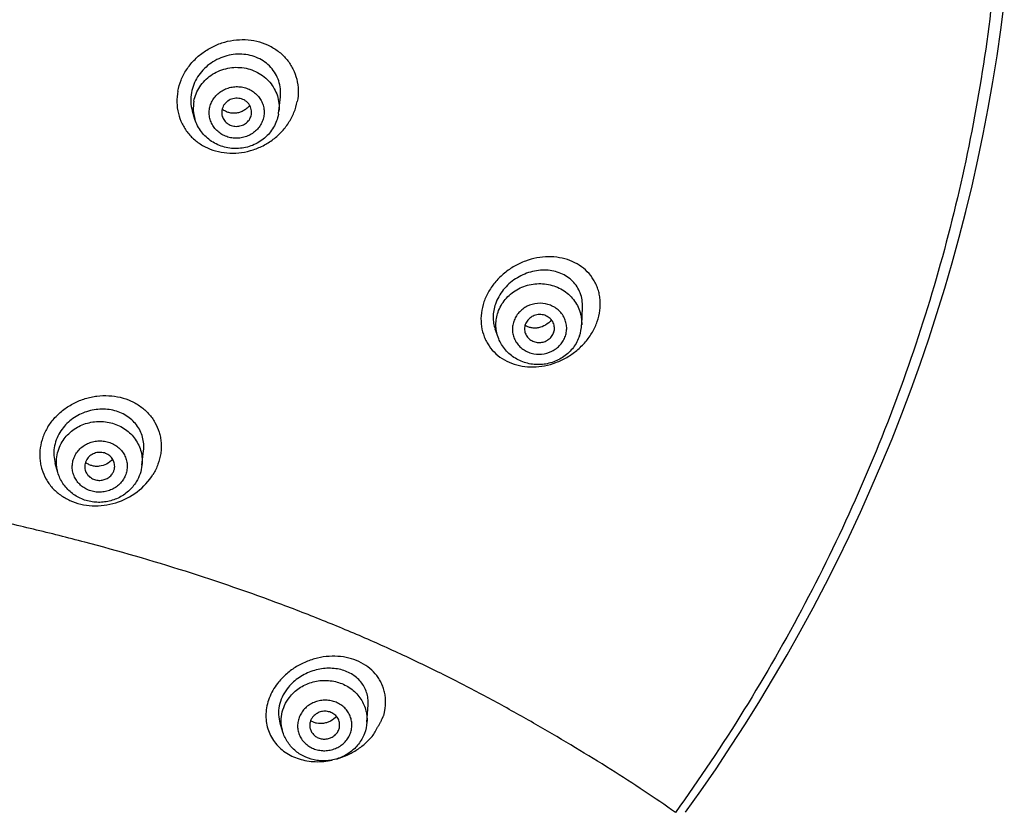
# Model space of a CAD drawing. Header units: millimetres. Extents: x -447 to 363, y -137 to 665.
# Tile 27 of 43: x -87 to -54, y 571 to 597. Entities that reach past the tile are written whole.
import ezdxf

# ---------------------------------------------------------------- set-up
doc = ezdxf.new("R2010")
doc.units = ezdxf.units.MM
doc.header["$LTSCALE"] = 23.1
doc.layers.get('0').update_dxf_attribs({"linetype": 'CONTINUOUS'})

msp = doc.modelspace()

# ---------------------------------------------------------------- linework, layer by layer
at = {"color": 7, "linetype": 'CONTINUOUS'}
for p, q in [((-77.862, 594.182), (-77.812, 594.659)), ((-80.663, 593.902), (-80.749, 594.179)), ((-79.744, 594.241), (-79.745, 594.242)), ((-79.744, 594.241), (-79.745, 594.242)), ((-67.75, 587.045), (-67.723, 587.629)), ((-70.54, 586.627), (-70.637, 586.898)), ((-82.434, 582.353), (-82.38, 582.836)), ((-85.242, 582.114), (-85.331, 582.419)), ((-74.921, 573.781), (-74.882, 574.36)), ((-77.725, 573.438), (-77.823, 573.743))]:
    msp.add_line(p, q, dxfattribs=at)
msp.add_lwpolyline([(-64.282, 570.768), (-63.773, 571.484), (-63.263, 572.224), (-62.765, 572.972), (-62.278, 573.726), (-61.803, 574.486), (-61.34, 575.253), (-60.89, 576.027), (-60.451, 576.806), (-60.024, 577.592), (-59.61, 578.383), (-59.208, 579.18), (-58.818, 579.982), (-58.441, 580.789), (-58.077, 581.602), (-57.725, 582.42), (-57.386, 583.242), (-57.06, 584.069), (-56.747, 584.9), (-56.447, 585.736), (-56.16, 586.575), (-55.885, 587.418), (-55.625, 588.265), (-55.377, 589.116), (-55.142, 589.97), (-54.921, 590.827), (-54.713, 591.687), (-54.519, 592.549), (-54.338, 593.415), (-54.17, 594.282), (-54.016, 595.152), (-53.876, 596.024), (-53.749, 596.898), (-53.636, 597.773)], dxfattribs=at)
at = {"color": 9, "linetype": 'CONTINUOUS'}
msp.add_arc((-79.456, 594.279), 1.265, 169.3446, 197.3426, dxfattribs=at)
at = {"color": 7, "linetype": 'CONTINUOUS'}
for centre, radius, start, end in [((-79.331, 594.135), 0.441, 169.3447, 197.3426), ((-79.407, 594.637), 0.519, 227.8188, 229.4141), ((-79.187, 594.319), 1.332, 349.3849, 354.0662), ((-79.218, 594.147), 0.445, 349.3846, 354.0649), ((-69.083, 587.109), 1.334, 340.9161, 357.2679), ((-69.106, 586.931), 0.447, 340.9223, 357.2267)]:
    msp.add_arc(centre, radius, start, end, dxfattribs=at)
at = {"color": 9, "linetype": 'CONTINUOUS'}
for points, knots in [([(-117.188, 663.916), (-115.755, 663.918), (-112.89, 663.829), (-108.612, 663.422), (-104.374, 662.743), (-100.194, 661.795), (-96.091, 660.584), (-92.085, 659.115), (-88.194, 657.395), (-84.435, 655.431), (-80.827, 653.232), (-77.384, 650.809), (-74.124, 648.173), (-71.061, 645.335), (-68.209, 642.309), (-65.582, 639.108), (-63.191, 635.747), (-61.047, 632.241), (-59.161, 628.607), (-57.54, 624.861), (-56.193, 621.021), (-55.125, 617.103), (-54.342, 613.126), (-53.847, 609.109), (-53.643, 605.069), (-53.729, 601.026), (-54.107, 596.997), (-54.774, 593.001), (-55.727, 589.058), (-56.961, 585.184), (-58.472, 581.397), (-60.252, 577.715), (-62.292, 574.156), (-63.816, 571.878), (-64.617, 570.765)], [0, 0, 0, 0, 0.032422, 0.064826, 0.097197, 0.129516, 0.16177, 0.193943, 0.226023, 0.257997, 0.289857, 0.321595, 0.353205, 0.384684, 0.416032, 0.44725, 0.478342, 0.509315, 0.540177, 0.570939, 0.601614, 0.632217, 0.662763, 0.693269, 0.723754, 0.754234, 0.78473, 0.815259, 0.845838, 0.876483, 0.90721, 0.938032, 0.968959, 1, 1, 1, 1]), ([(-81.237, 594.846), (-81.215, 594.972), (-81.14, 595.222), (-80.986, 595.511), (-80.831, 595.724), (-80.7, 595.874), (-80.554, 596.013), (-80.396, 596.138), (-80.227, 596.249), (-79.99, 596.377), (-79.676, 596.496), (-79.283, 596.57), (-78.889, 596.572), (-78.508, 596.504), (-78.154, 596.366), (-77.84, 596.163), (-77.621, 595.945), (-77.479, 595.747), (-77.359, 595.535), (-77.253, 595.245), (-77.204, 594.875), (-77.225, 594.625), (-77.249, 594.502)], [0, 0, 0, 0, 0.062467, 0.126194, 0.158489, 0.190995, 0.223667, 0.256456, 0.289303, 0.322149, 0.387553, 0.452312, 0.516094, 0.578697, 0.640079, 0.700379, 0.759909, 0.789566, 0.819211, 0.878637, 0.938766, 1, 1, 1, 1]), ([(-80.699, 594.513), (-80.683, 594.598), (-80.633, 594.766), (-80.51, 594.999), (-80.342, 595.207), (-80.136, 595.381), (-79.899, 595.515), (-79.64, 595.605), (-79.368, 595.647), (-79.093, 595.64), (-78.825, 595.584), (-78.574, 595.481), (-78.349, 595.334), (-78.157, 595.15), (-78.008, 594.934), (-77.905, 594.694), (-77.852, 594.44), (-77.853, 594.267), (-77.862, 594.182)], [0, 0, 0, 0, 0.060968, 0.122549, 0.184866, 0.247932, 0.311654, 0.375847, 0.440262, 0.504621, 0.568654, 0.632134, 0.694909, 0.756927, 0.818245, 0.879026, 0.939513, 1, 1, 1, 1]), ([(-81.237, 594.846), (-81.261, 594.723), (-81.282, 594.472), (-81.232, 594.102), (-81.127, 593.812), (-81.007, 593.599), (-80.864, 593.4), (-80.645, 593.181), (-80.33, 592.978), (-79.976, 592.84), (-79.594, 592.771), (-79.201, 592.774), (-78.808, 592.849), (-78.431, 592.992), (-78.084, 593.2), (-77.78, 593.465), (-77.531, 593.778), (-77.346, 594.126), (-77.271, 594.376), (-77.249, 594.502)], [0, 0, 0, 0, 0.06122, 0.121394, 0.180915, 0.210617, 0.240334, 0.299975, 0.360353, 0.421766, 0.484352, 0.548079, 0.612768, 0.678106, 0.743693, 0.809074, 0.873815, 0.937547, 1, 1, 1, 1]), ([(-80.175, 594.275), (-80.164, 594.33), (-80.131, 594.441), (-80.049, 594.593), (-79.937, 594.728), (-79.8, 594.84), (-79.643, 594.925), (-79.471, 594.98), (-79.292, 595.002), (-79.112, 594.991), (-78.938, 594.948), (-78.777, 594.873), (-78.634, 594.77), (-78.516, 594.642), (-78.427, 594.495), (-78.371, 594.334), (-78.349, 594.165), (-78.358, 594.052), (-78.369, 593.997)], [0, 0, 0, 0, 0.061019, 0.122671, 0.185081, 0.248257, 0.312089, 0.376375, 0.440847, 0.505211, 0.569189, 0.632557, 0.695178, 0.757027, 0.818198, 0.878892, 0.939389, 1, 1, 1, 1]), ([(-78.369, 593.997), (-78.379, 593.941), (-78.412, 593.831), (-78.494, 593.678), (-78.606, 593.543), (-78.743, 593.431), (-78.901, 593.346), (-79.072, 593.292), (-79.251, 593.269), (-79.431, 593.28), (-79.605, 593.323), (-79.767, 593.398), (-79.909, 593.501), (-80.027, 593.629), (-80.116, 593.776), (-80.173, 593.937), (-80.194, 594.106), (-80.185, 594.219), (-80.175, 594.275)], [0, 0, 0, 0, 0.061019, 0.122671, 0.185081, 0.248257, 0.312089, 0.376375, 0.440847, 0.505211, 0.569189, 0.632557, 0.695178, 0.757027, 0.818198, 0.878892, 0.939389, 1, 1, 1, 1]), ([(-67.229, 587.157), (-67.187, 587.276), (-67.129, 587.518), (-67.123, 587.828), (-67.158, 588.064), (-67.203, 588.234), (-67.267, 588.396), (-67.375, 588.598), (-67.553, 588.825), (-67.825, 589.044), (-68.142, 589.203), (-68.494, 589.298), (-68.868, 589.327), (-69.253, 589.288), (-69.634, 589.183), (-69.938, 589.041), (-70.167, 588.897), (-70.383, 588.734), (-70.625, 588.498), (-70.859, 588.173), (-70.971, 587.932), (-71.012, 587.808)], [0, 0, 0, 0, 0.063041, 0.123759, 0.153392, 0.182601, 0.211474, 0.240116, 0.29708, 0.354483, 0.413073, 0.473364, 0.535606, 0.599796, 0.665681, 0.732807, 0.766673, 0.800602, 0.868202, 0.934911, 1, 1, 1, 1]), ([(-70.544, 587.467), (-70.517, 587.544), (-70.449, 587.694), (-70.306, 587.898), (-70.128, 588.076), (-69.919, 588.222), (-69.687, 588.331), (-69.438, 588.399), (-69.182, 588.426), (-68.925, 588.409), (-68.677, 588.35), (-68.444, 588.25), (-68.235, 588.112), (-68.057, 587.941), (-67.914, 587.742), (-67.812, 587.521), (-67.754, 587.286), (-67.747, 587.125), (-67.75, 587.045)], [0, 0, 0, 0, 0.061353, 0.123441, 0.186292, 0.249832, 0.313908, 0.378299, 0.44275, 0.506998, 0.570804, 0.633981, 0.696416, 0.758092, 0.819087, 0.879571, 0.939782, 1, 1, 1, 1]), ([(-71.012, 587.808), (-71.055, 587.689), (-71.113, 587.446), (-71.119, 587.077), (-71.059, 586.782), (-70.973, 586.563), (-70.864, 586.359), (-70.684, 586.13), (-70.411, 585.909), (-70.093, 585.749), (-69.74, 585.655), (-69.366, 585.627), (-68.982, 585.668), (-68.602, 585.776), (-68.238, 585.948), (-67.905, 586.181), (-67.616, 586.466), (-67.382, 586.792), (-67.27, 587.033), (-67.229, 587.157)], [0, 0, 0, 0, 0.062984, 0.123833, 0.182889, 0.211957, 0.240806, 0.298167, 0.35587, 0.414605, 0.474872, 0.53694, 0.600853, 0.666429, 0.733282, 0.800829, 0.868335, 0.934995, 1, 1, 1, 1]), ([(-68.295, 586.667), (-68.277, 586.719), (-68.251, 586.829), (-68.247, 586.997), (-68.279, 587.161), (-68.344, 587.316), (-68.441, 587.456), (-68.565, 587.574), (-68.712, 587.667), (-68.93, 587.752), (-69.23, 587.78), (-69.52, 587.698), (-69.72, 587.574), (-69.849, 587.456), (-69.952, 587.317), (-70, 587.213), (-70.019, 587.159)], [0, 0, 0, 0, 0.060937, 0.12145, 0.181857, 0.242496, 0.303666, 0.365578, 0.428325, 0.491872, 0.62011, 0.748734, 0.812707, 0.875962, 0.938388, 1, 1, 1, 1]), ([(-70.54, 586.627), (-70.564, 586.694), (-70.601, 586.832), (-70.62, 587.046), (-70.602, 587.26), (-70.567, 587.399), (-70.544, 587.467)], [0, 0, 0, 0, 0.249315, 0.498491, 0.748443, 1, 1, 1, 1]), ([(-70.019, 587.159), (-70.037, 587.107), (-70.063, 586.997), (-70.066, 586.829), (-70.035, 586.665), (-69.969, 586.51), (-69.873, 586.37), (-69.749, 586.252), (-69.602, 586.159), (-69.383, 586.074), (-69.084, 586.047), (-68.794, 586.128), (-68.593, 586.252), (-68.464, 586.37), (-68.362, 586.509), (-68.313, 586.613), (-68.295, 586.667)], [0, 0, 0, 0, 0.060937, 0.12145, 0.181857, 0.242496, 0.303666, 0.365578, 0.428325, 0.491872, 0.62011, 0.748734, 0.812707, 0.875962, 0.938388, 1, 1, 1, 1]), ([(-85.573, 583.637), (-85.506, 583.748), (-85.346, 583.959), (-85.05, 584.226), (-84.765, 584.404), (-84.521, 584.516), (-84.33, 584.583), (-84.135, 584.634), (-83.873, 584.678), (-83.544, 584.69), (-83.158, 584.636), (-82.798, 584.513), (-82.475, 584.328), (-82.203, 584.086), (-81.991, 583.795), (-81.872, 583.521), (-81.816, 583.29), (-81.793, 583.112), (-81.789, 582.932), (-81.811, 582.688), (-81.888, 582.384), (-81.999, 582.157), (-82.066, 582.049)], [0, 0, 0, 0, 0.064277, 0.129823, 0.196119, 0.229405, 0.262665, 0.295827, 0.328823, 0.394011, 0.457902, 0.520271, 0.58111, 0.640632, 0.699263, 0.757593, 0.786899, 0.816379, 0.846108, 0.876144, 0.937241, 1, 1, 1, 1]), ([(-85.1, 583.136), (-85.059, 583.202), (-84.965, 583.329), (-84.793, 583.494), (-84.594, 583.629), (-84.301, 583.765), (-83.897, 583.844), (-83.49, 583.793), (-83.189, 583.678), (-82.983, 583.557), (-82.802, 583.405), (-82.652, 583.226), (-82.536, 583.025), (-82.459, 582.808), (-82.422, 582.582), (-82.425, 582.429), (-82.434, 582.353)], [0, 0, 0, 0, 0.061937, 0.124589, 0.187914, 0.251795, 0.380064, 0.508042, 0.571591, 0.634502, 0.696704, 0.758206, 0.819097, 0.879542, 0.939761, 1, 1, 1, 1]), ([(-85.573, 583.637), (-85.641, 583.529), (-85.752, 583.302), (-85.843, 582.939), (-85.854, 582.632), (-85.823, 582.393), (-85.767, 582.162), (-85.648, 581.887), (-85.436, 581.596), (-85.163, 581.353), (-84.84, 581.168), (-84.479, 581.046), (-84.094, 580.992), (-83.698, 581.007), (-83.175, 581.121), (-82.572, 581.428), (-82.201, 581.825), (-82.066, 582.049)], [0, 0, 0, 0, 0.062816, 0.124025, 0.183877, 0.213458, 0.242868, 0.301404, 0.36021, 0.419853, 0.480756, 0.543138, 0.607012, 0.672178, 0.738271, 0.870632, 1, 1, 1, 1]), ([(-64.617, 570.764), (-64.961, 571.006), (-65.675, 571.492), (-66.79, 572.211), (-67.971, 572.938), (-69.21, 573.669), (-70.505, 574.397), (-71.855, 575.112), (-73.258, 575.807), (-74.713, 576.474), (-76.218, 577.11), (-78.301, 577.921), (-81.002, 578.85), (-83.781, 579.653), (-86.062, 580.227), (-87.804, 580.623), (-89.566, 580.982), (-91.945, 581.416), (-94.956, 581.875), (-98.608, 582.306), (-103.53, 582.742), (-109.728, 583.058), (-114.698, 583.12), (-117.188, 583.117)], [0, 0, 0, 0, 0.022975, 0.047189, 0.072488, 0.098725, 0.125799, 0.153636, 0.182167, 0.211334, 0.241091, 0.271394, 0.333441, 0.397087, 0.429383, 0.461922, 0.494672, 0.52762, 0.594045, 0.661055, 0.728475, 0.863988, 1, 1, 1, 1]), ([(-85.242, 582.114), (-85.267, 582.198), (-85.298, 582.373), (-85.289, 582.639), (-85.224, 582.898), (-85.146, 583.06), (-85.1, 583.136)], [0, 0, 0, 0, 0.248584, 0.497257, 0.747361, 1, 1, 1, 1]), ([(-84.639, 582.734), (-84.609, 582.783), (-84.538, 582.876), (-84.406, 582.993), (-84.252, 583.084), (-84.083, 583.145), (-83.905, 583.174), (-83.725, 583.171), (-83.549, 583.134), (-83.384, 583.066), (-83.237, 582.97), (-83.113, 582.848), (-83.017, 582.705), (-82.953, 582.547), (-82.924, 582.38), (-82.93, 582.21), (-82.971, 582.044), (-83.021, 581.942), (-83.051, 581.893)], [0, 0, 0, 0, 0.062163, 0.125151, 0.188883, 0.25317, 0.317742, 0.382292, 0.446513, 0.510147, 0.573018, 0.635062, 0.696342, 0.75704, 0.817434, 0.877852, 0.938619, 1, 1, 1, 1]), ([(-83.051, 581.893), (-83.081, 581.844), (-83.152, 581.751), (-83.284, 581.634), (-83.438, 581.543), (-83.607, 581.482), (-83.785, 581.453), (-83.965, 581.456), (-84.141, 581.493), (-84.306, 581.561), (-84.453, 581.657), (-84.577, 581.78), (-84.672, 581.922), (-84.736, 582.08), (-84.766, 582.247), (-84.76, 582.417), (-84.719, 582.583), (-84.669, 582.685), (-84.639, 582.734)], [0, 0, 0, 0, 0.062163, 0.125151, 0.188883, 0.25317, 0.317742, 0.382292, 0.446513, 0.510147, 0.573018, 0.635062, 0.696342, 0.75704, 0.817434, 0.877852, 0.938619, 1, 1, 1, 1]), ([(-74.689, 573.377), (-74.658, 573.432), (-74.613, 573.516), (-74.552, 573.627), (-74.514, 573.696), (-74.484, 573.752), (-74.462, 573.794), (-74.44, 573.836), (-74.423, 573.871), (-74.408, 573.899), (-74.397, 573.92), (-74.386, 573.941), (-74.373, 573.969), (-74.362, 574.005), (-74.349, 574.049), (-74.339, 574.093), (-74.331, 574.136), (-74.323, 574.18), (-74.314, 574.238), (-74.305, 574.31), (-74.298, 574.397), (-74.297, 574.483), (-74.303, 574.596), (-74.321, 574.735), (-74.362, 574.897), (-74.421, 575.051), (-74.498, 575.197), (-74.623, 575.379), (-74.82, 575.582), (-75.108, 575.772), (-75.439, 575.905), (-75.802, 575.977), (-76.186, 575.985), (-76.576, 575.926), (-76.959, 575.802), (-77.32, 575.615), (-77.643, 575.373), (-77.826, 575.176), (-77.906, 575.071)], [0, 0, 0, 0, 0.032266, 0.048394, 0.064522, 0.07258, 0.080627, 0.08866, 0.09668, 0.100701, 0.104739, 0.108758, 0.112718, 0.120491, 0.128168, 0.135768, 0.143318, 0.150837, 0.158331, 0.173233, 0.187985, 0.20258, 0.217038, 0.245604, 0.273813, 0.301797, 0.329695, 0.357642, 0.414099, 0.472125, 0.532297, 0.59488, 0.659815, 0.726761, 0.795112, 0.864056, 0.93267, 1, 1, 1, 1]), ([(-77.51, 574.605), (-77.464, 574.664), (-77.363, 574.775), (-77.186, 574.916), (-76.988, 575.03), (-76.773, 575.113), (-76.548, 575.163), (-76.317, 575.179), (-76.087, 575.16), (-75.864, 575.108), (-75.654, 575.023), (-75.461, 574.907), (-75.292, 574.764), (-75.149, 574.596), (-75.038, 574.409), (-74.96, 574.207), (-74.919, 573.996), (-74.916, 573.852), (-74.921, 573.781)], [0, 0, 0, 0, 0.0624, 0.125514, 0.189245, 0.253435, 0.317884, 0.382368, 0.446657, 0.510544, 0.573855, 0.636474, 0.698352, 0.759518, 0.820074, 0.88019, 0.940084, 1, 1, 1, 1]), ([(-77.906, 575.071), (-78.022, 574.923), (-78.162, 574.676), (-78.266, 574.324), (-78.301, 574.063), (-78.292, 573.805), (-78.239, 573.558), (-78.147, 573.327), (-78.016, 573.116), (-77.85, 572.929), (-77.654, 572.77), (-77.431, 572.641), (-77.186, 572.544), (-76.923, 572.482), (-76.55, 572.444), (-76.264, 572.471), (-76.077, 572.512)], [0, 0, 0, 0, 0.133151, 0.197047, 0.2591, 0.31951, 0.378657, 0.437041, 0.495201, 0.553674, 0.612948, 0.673425, 0.735405, 0.799079, 0.864499, 1, 1, 1, 1]), ([(-77.725, 573.438), (-77.756, 573.534), (-77.794, 573.737), (-77.776, 574.045), (-77.682, 574.343), (-77.574, 574.522), (-77.51, 574.605)], [0, 0, 0, 0, 0.247487, 0.495459, 0.745837, 1, 1, 1, 1]), ([(-75.597, 573.185), (-75.562, 573.229), (-75.502, 573.325), (-75.443, 573.484), (-75.418, 573.649), (-75.429, 573.816), (-75.474, 573.977), (-75.552, 574.125), (-75.66, 574.256), (-75.794, 574.365), (-75.949, 574.446), (-76.117, 574.498), (-76.294, 574.517), (-76.472, 574.505), (-76.645, 574.46), (-76.806, 574.385), (-76.948, 574.283), (-77.028, 574.198), (-77.063, 574.153)], [0, 0, 0, 0, 0.06187, 0.122923, 0.183376, 0.243546, 0.303797, 0.36448, 0.425873, 0.488139, 0.551305, 0.615262, 0.679786, 0.744574, 0.809287, 0.873594, 0.937224, 1, 1, 1, 1]), ([(-77.063, 574.153), (-77.098, 574.108), (-77.158, 574.012), (-77.217, 573.853), (-77.242, 573.688), (-77.232, 573.521), (-77.186, 573.36), (-77.108, 573.212), (-77, 573.081), (-76.866, 572.973), (-76.712, 572.891), (-76.543, 572.84), (-76.366, 572.82), (-76.188, 572.832), (-76.015, 572.877), (-75.855, 572.952), (-75.712, 573.054), (-75.632, 573.139), (-75.597, 573.185)], [0, 0, 0, 0, 0.06187, 0.122923, 0.183376, 0.243546, 0.303797, 0.36448, 0.425873, 0.488139, 0.551305, 0.615262, 0.679786, 0.744574, 0.809287, 0.873594, 0.937224, 1, 1, 1, 1]), ([(-75.941, 572.546), (-75.818, 572.58), (-75.577, 572.668), (-75.241, 572.855), (-74.938, 573.09), (-74.765, 573.277), (-74.689, 573.377)], [0, 0, 0, 0, 0.250146, 0.502399, 0.753527, 1, 1, 1, 1])]:
    msp.add_open_spline(points, degree=3, knots=knots, dxfattribs=at)
at = {"color": 7, "linetype": 'CONTINUOUS'}
for points, knots in [([(-77.812, 594.659), (-77.803, 594.748), (-77.802, 594.928), (-77.858, 595.191), (-77.967, 595.434), (-78.125, 595.648), (-78.326, 595.826), (-78.561, 595.961), (-78.823, 596.049), (-79.101, 596.088), (-79.386, 596.077), (-79.669, 596.015), (-79.939, 595.905), (-80.188, 595.75), (-80.405, 595.556), (-80.582, 595.328), (-80.713, 595.076), (-80.766, 594.895), (-80.783, 594.804)], [0, 0, 0, 0, 0.060774, 0.120611, 0.179919, 0.239192, 0.298913, 0.359479, 0.421143, 0.483997, 0.547968, 0.612839, 0.678282, 0.74389, 0.809228, 0.873887, 0.937541, 1, 1, 1, 1]), ([(-80.783, 594.804), (-80.803, 594.7), (-80.818, 594.488), (-80.78, 594.278), (-80.749, 594.179)], [0, 0, 0, 0, 0.504688, 1, 1, 1, 1]), ([(-78.775, 594.101), (-78.772, 594.131), (-78.772, 594.191), (-78.79, 594.28), (-78.826, 594.363), (-78.878, 594.439), (-78.945, 594.503), (-79.05, 594.571), (-79.204, 594.618), (-79.397, 594.606), (-79.544, 594.539), (-79.64, 594.458), (-79.698, 594.386), (-79.741, 594.305), (-79.759, 594.246), (-79.764, 594.216)], [0, 0, 0, 0, 0.060584, 0.121167, 0.182044, 0.24346, 0.305576, 0.368451, 0.49563, 0.624088, 0.751674, 0.81484, 0.877256, 0.938935, 1, 1, 1, 1]), ([(-78.835, 594.373), (-78.861, 594.338), (-78.921, 594.274), (-79.028, 594.197), (-79.148, 594.142), (-79.275, 594.111), (-79.404, 594.105), (-79.529, 594.125), (-79.645, 594.169), (-79.713, 594.215), (-79.744, 594.241)], [0, 0, 0, 0, 0.127676, 0.256331, 0.384902, 0.512378, 0.637941, 0.761075, 0.881658, 1, 1, 1, 1]), ([(-77.877, 594.074), (-77.892, 593.998), (-77.934, 593.847), (-78.035, 593.636), (-78.17, 593.443), (-78.337, 593.276), (-78.53, 593.137), (-78.813, 592.996), (-79.206, 592.907), (-79.606, 592.946), (-79.905, 593.051), (-80.113, 593.165), (-80.298, 593.311), (-80.455, 593.486), (-80.581, 593.684), (-80.64, 593.828), (-80.663, 593.902)], [0, 0, 0, 0, 0.061811, 0.123818, 0.186069, 0.248586, 0.311365, 0.374368, 0.50036, 0.626264, 0.689168, 0.751827, 0.814219, 0.876351, 0.938258, 1, 1, 1, 1]), ([(-79.752, 594.003), (-79.736, 593.953), (-79.686, 593.857), (-79.565, 593.746), (-79.412, 593.679), (-79.244, 593.663), (-79.079, 593.7), (-78.936, 593.786), (-78.829, 593.911), (-78.79, 594.013), (-78.78, 594.065)], [0, 0, 0, 0, 0.121342, 0.244982, 0.371185, 0.499121, 0.627253, 0.753963, 0.878212, 1, 1, 1, 1]), ([(-67.723, 587.629), (-67.719, 587.711), (-67.727, 587.874), (-67.789, 588.109), (-67.897, 588.322), (-68.046, 588.506), (-68.231, 588.657), (-68.446, 588.77), (-68.683, 588.844), (-68.936, 588.876), (-69.197, 588.866), (-69.461, 588.814), (-69.718, 588.72), (-69.961, 588.586), (-70.182, 588.416), (-70.373, 588.215), (-70.527, 587.988), (-70.601, 587.823), (-70.631, 587.739)], [0, 0, 0, 0, 0.060081, 0.118511, 0.175891, 0.232952, 0.290425, 0.348931, 0.408921, 0.470646, 0.534161, 0.599332, 0.665856, 0.733278, 0.80103, 0.868475, 0.934978, 1, 1, 1, 1]), ([(-70.631, 587.739), (-70.655, 587.669), (-70.692, 587.527), (-70.712, 587.31), (-70.696, 587.098), (-70.661, 586.963), (-70.637, 586.898)], [0, 0, 0, 0, 0.259648, 0.512495, 0.758919, 1, 1, 1, 1]), ([(-68.659, 586.91), (-68.658, 586.938), (-68.661, 586.994), (-68.681, 587.076), (-68.716, 587.153), (-68.783, 587.245), (-68.898, 587.337), (-69.04, 587.383), (-69.158, 587.391), (-69.248, 587.382), (-69.334, 587.358), (-69.441, 587.308), (-69.555, 587.213), (-69.614, 587.111), (-69.633, 587.057)], [0, 0, 0, 0, 0.060337, 0.120668, 0.181271, 0.242386, 0.366236, 0.492995, 0.557371, 0.621949, 0.686468, 0.75067, 0.87683, 1, 1, 1, 1]), ([(-69.633, 587.057), (-69.649, 587.01), (-69.666, 586.91), (-69.648, 586.811), (-69.632, 586.764)], [0, 0, 0, 0, 0.501531, 1, 1, 1, 1]), ([(-68.759, 587.21), (-68.812, 587.142), (-68.944, 587.026), (-69.146, 586.947), (-69.311, 586.93), (-69.431, 586.941), (-69.543, 586.974), (-69.61, 587.011), (-69.64, 587.033)], [0, 0, 0, 0, 0.262953, 0.521675, 0.646856, 0.768153, 0.885651, 1, 1, 1, 1]), ([(-67.822, 586.673), (-67.846, 586.604), (-67.904, 586.471), (-68.023, 586.286), (-68.169, 586.122), (-68.34, 585.981), (-68.53, 585.868), (-68.804, 585.756), (-69.173, 585.693), (-69.544, 585.742), (-69.82, 585.844), (-70.013, 585.951), (-70.186, 586.086), (-70.335, 586.246), (-70.456, 586.427), (-70.516, 586.56), (-70.54, 586.627)], [0, 0, 0, 0, 0.061926, 0.124097, 0.186536, 0.249238, 0.312173, 0.375282, 0.501364, 0.627137, 0.6899, 0.752404, 0.81464, 0.876622, 0.93839, 1, 1, 1, 1]), ([(-69.632, 586.764), (-69.615, 586.718), (-69.566, 586.63), (-69.453, 586.529), (-69.311, 586.465), (-69.156, 586.446), (-69, 586.472), (-68.86, 586.542), (-68.748, 586.648), (-68.699, 586.738), (-68.683, 586.785)], [0, 0, 0, 0, 0.120683, 0.243603, 0.369138, 0.49668, 0.624902, 0.752238, 0.877431, 1, 1, 1, 1]), ([(-82.38, 582.836), (-82.371, 582.912), (-82.368, 583.067), (-82.407, 583.295), (-82.489, 583.509), (-82.61, 583.705), (-82.768, 583.875), (-82.956, 584.016), (-83.17, 584.125), (-83.404, 584.197), (-83.652, 584.232), (-83.906, 584.229), (-84.16, 584.186), (-84.406, 584.105), (-84.638, 583.989), (-84.848, 583.839), (-85.03, 583.661), (-85.131, 583.525), (-85.174, 583.454)], [0, 0, 0, 0, 0.059521, 0.118201, 0.176496, 0.234901, 0.293886, 0.35383, 0.414993, 0.477489, 0.541289, 0.606227, 0.672026, 0.738318, 0.804681, 0.870675, 0.935892, 1, 1, 1, 1]), ([(-85.174, 583.454), (-85.223, 583.375), (-85.304, 583.209), (-85.373, 582.945), (-85.385, 582.677), (-85.355, 582.503), (-85.331, 582.419)], [0, 0, 0, 0, 0.258637, 0.510844, 0.757398, 1, 1, 1, 1]), ([(-83.348, 582.275), (-83.345, 582.301), (-83.344, 582.355), (-83.357, 582.434), (-83.384, 582.509), (-83.438, 582.603), (-83.537, 582.701), (-83.663, 582.762), (-83.773, 582.784), (-83.858, 582.788), (-83.943, 582.778), (-84.052, 582.748), (-84.175, 582.679), (-84.25, 582.594), (-84.278, 582.548)], [0, 0, 0, 0, 0.060296, 0.120572, 0.181074, 0.242023, 0.365383, 0.491532, 0.555636, 0.620042, 0.684521, 0.748841, 0.875744, 1, 1, 1, 1]), ([(-84.278, 582.548), (-84.294, 582.521), (-84.322, 582.465), (-84.344, 582.375), (-84.347, 582.282), (-84.336, 582.221), (-84.328, 582.192)], [0, 0, 0, 0, 0.252639, 0.502743, 0.751416, 1, 1, 1, 1]), ([(-83.413, 582.558), (-83.468, 582.492), (-83.607, 582.382), (-83.817, 582.318), (-83.988, 582.315), (-84.112, 582.338), (-84.225, 582.383), (-84.292, 582.429), (-84.322, 582.455)], [0, 0, 0, 0, 0.254921, 0.511761, 0.638307, 0.76202, 0.882534, 1, 1, 1, 1]), ([(-82.434, 582.353), (-82.445, 582.256), (-82.489, 582.063), (-82.573, 581.885), (-82.625, 581.801)], [0, 0, 0, 0, 0.49902, 1, 1, 1, 1]), ([(-82.625, 581.801), (-82.66, 581.743), (-82.741, 581.631), (-82.885, 581.483), (-83.049, 581.357), (-83.23, 581.255), (-83.425, 581.18), (-83.628, 581.132), (-83.836, 581.112), (-84.113, 581.125), (-84.452, 581.213), (-84.751, 581.393), (-84.95, 581.582), (-85.076, 581.743), (-85.176, 581.922), (-85.224, 582.049), (-85.242, 582.114)], [0, 0, 0, 0, 0.062117, 0.12448, 0.18709, 0.249923, 0.312935, 0.376065, 0.439237, 0.502375, 0.627946, 0.752647, 0.81479, 0.876704, 0.938424, 1, 1, 1, 1]), ([(-84.328, 582.192), (-84.315, 582.147), (-84.285, 582.083), (-84.227, 582.01), (-84.158, 581.945), (-84.053, 581.884), (-83.934, 581.854), (-83.837, 581.85), (-83.739, 581.859), (-83.622, 581.896), (-83.5, 581.975), (-83.437, 582.049), (-83.413, 582.09)], [0, 0, 0, 0, 0.120429, 0.181533, 0.24323, 0.368119, 0.495029, 0.559079, 0.623203, 0.750676, 0.876515, 1, 1, 1, 1]), ([(-83.413, 582.09), (-83.395, 582.118), (-83.367, 582.178), (-83.352, 582.242), (-83.348, 582.275)], [0, 0, 0, 0, 0.502617, 1, 1, 1, 1]), ([(-74.882, 574.36), (-74.877, 574.43), (-74.881, 574.569), (-74.925, 574.771), (-75.006, 574.959), (-75.121, 575.128), (-75.267, 575.275), (-75.441, 575.395), (-75.637, 575.487), (-75.852, 575.549), (-76.08, 575.58), (-76.317, 575.577), (-76.556, 575.541), (-76.793, 575.472), (-77.021, 575.37), (-77.301, 575.197), (-77.483, 575.024), (-77.582, 574.894)], [0, 0, 0, 0, 0.058127, 0.114861, 0.170874, 0.226889, 0.283588, 0.341539, 0.401159, 0.462689, 0.526197, 0.59158, 0.658578, 0.726784, 0.795678, 0.864656, 1, 1, 1, 1]), ([(-77.582, 574.894), (-77.648, 574.808), (-77.761, 574.626), (-77.861, 574.329), (-77.887, 574.029), (-77.852, 573.834), (-77.823, 573.743)], [0, 0, 0, 0, 0.26644, 0.521384, 0.765025, 1, 1, 1, 1]), ([(-75.833, 573.656), (-75.831, 573.681), (-75.832, 573.731), (-75.846, 573.805), (-75.873, 573.875), (-75.925, 573.963), (-76.018, 574.055), (-76.136, 574.113), (-76.239, 574.137), (-76.346, 574.146), (-76.48, 574.127), (-76.625, 574.058), (-76.703, 573.985), (-76.735, 573.944)], [0, 0, 0, 0, 0.060032, 0.120041, 0.180272, 0.240944, 0.36381, 0.489595, 0.553604, 0.618018, 0.746838, 0.874636, 1, 1, 1, 1]), ([(-76.735, 573.944), (-76.757, 573.915), (-76.795, 573.852), (-76.828, 573.749), (-76.834, 573.641), (-76.821, 573.571), (-76.81, 573.537)], [0, 0, 0, 0, 0.254162, 0.504541, 0.752513, 1, 1, 1, 1]), ([(-75.937, 573.969), (-75.992, 573.908), (-76.093, 573.829), (-76.246, 573.764), (-76.402, 573.725), (-76.562, 573.726), (-76.708, 573.769), (-76.773, 573.804), (-76.802, 573.824)], [0, 0, 0, 0, 0.26129, 0.392964, 0.522567, 0.769625, 0.886931, 1, 1, 1, 1]), ([(-76.81, 573.537), (-76.797, 573.496), (-76.757, 573.416), (-76.666, 573.319), (-76.549, 573.249), (-76.439, 573.218), (-76.347, 573.211), (-76.254, 573.216), (-76.141, 573.244), (-76.021, 573.311), (-75.955, 573.375), (-75.927, 573.41)], [0, 0, 0, 0, 0.119835, 0.241699, 0.366077, 0.492691, 0.556701, 0.620887, 0.748841, 0.875526, 1, 1, 1, 1]), ([(-75.927, 573.41), (-75.9, 573.446), (-75.855, 573.524), (-75.836, 573.612), (-75.833, 573.656)], [0, 0, 0, 0, 0.504309, 1, 1, 1, 1]), ([(-74.921, 573.781), (-74.93, 573.649), (-74.988, 573.387), (-75.12, 573.153), (-75.201, 573.048)], [0, 0, 0, 0, 0.498372, 1, 1, 1, 1]), ([(-75.201, 573.048), (-75.28, 572.946), (-75.468, 572.762), (-75.756, 572.603), (-76.006, 572.523), (-76.2, 572.489), (-76.397, 572.479), (-76.657, 572.501), (-76.973, 572.592), (-77.253, 572.763), (-77.44, 572.941), (-77.56, 573.092), (-77.657, 573.258), (-77.705, 573.377), (-77.725, 573.438)], [0, 0, 0, 0, 0.124629, 0.250196, 0.313357, 0.376588, 0.439814, 0.502959, 0.628469, 0.753027, 0.815072, 0.876888, 0.938514, 1, 1, 1, 1])]:
    msp.add_open_spline(points, degree=3, knots=knots, dxfattribs=at)

doc.saveas('drawing.dxf')
